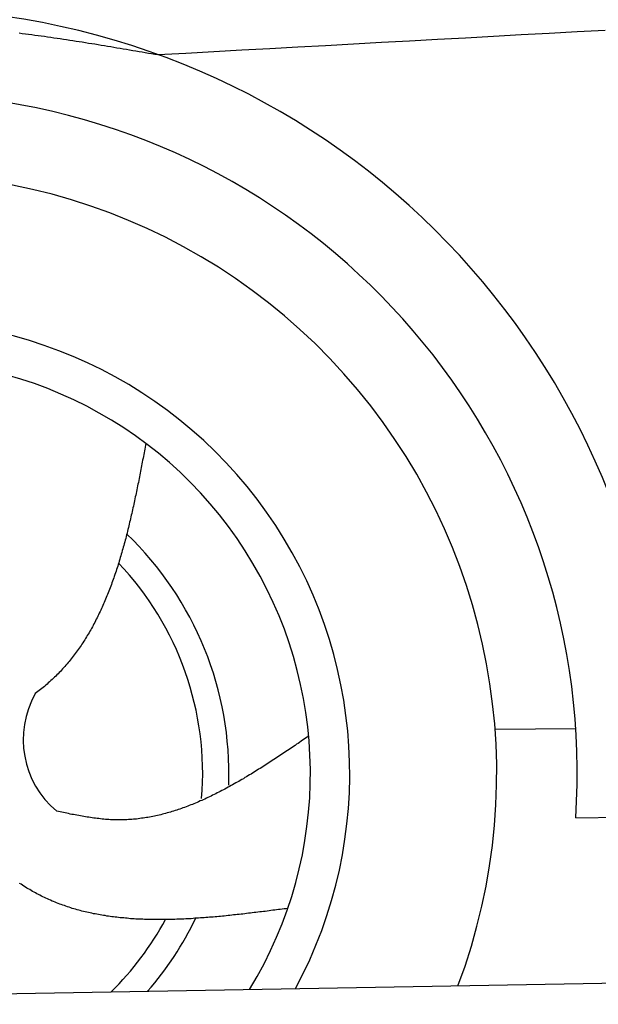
# Model space of a CAD drawing. Extents: x 562 to 7231, y 5767 to 12226.
# Tile 49 of 83: x 2083 to 2408, y 10132 to 10684. Entities that reach past the tile are written whole.
import ezdxf

# ---------------------------------------------------------------- set-up
doc = ezdxf.new("R2010")
doc.units = 0
doc.layers.get('0').update_dxf_attribs({"linetype": 'CONTINUOUS'})
doc.layers.add('CAR', color=10, linetype='CONTINUOUS')

msp = doc.modelspace()

# ---------------------------------------------------------------- linework, layer by layer
msp.add_line((1732.775, 10132.073), (4386.088, 10178.386))
at = {"layer": 'CAR'}
for p, q in [((2349.762, 10286.415), (2394.949, 10286.847)), ((2394.982, 10236.616), (4351.941, 10267.138))]:
    msp.add_line(p, q, dxfattribs=at)
for points in [[(2082.92, 10676.9, 0), (2084.7, 10676.6, 0), (2086.47, 10676.4, 0), (2088.25, 10676.2, 0), (2090.02, 10675.9, 0), (2091.8, 10675.7, 0), (2093.57, 10675.5, 0), (2095.35, 10675.2, 0), (2097.12, 10675, 0), (2098.89, 10674.7, 0), (2100.67, 10674.5, 0), (2102.44, 10674.2, 0), (2104.21, 10673.9, 0), (2105.98, 10673.7, 0), (2107.75, 10673.4, 0), (2109.52, 10673.2, 0), (2111.29, 10672.9, 0), (2113.06, 10672.6, 0), (2114.83, 10672.3, 0), (2116.6, 10672.1, 0), (2118.36, 10671.8, 0), (2120.13, 10671.5, 0), (2121.9, 10671.2, 0), (2123.67, 10670.9, 0), (2125.43, 10670.7, 0), (2127.2, 10670.4, 0), (2128.96, 10670.1, 0), (2130.73, 10669.8, 0), (2132.5, 10669.5, 0), (2134.26, 10669.2, 0), (2136.03, 10668.9, 0), (2137.79, 10668.6, 0), (2139.56, 10668.3, 0), (2141.32, 10668, 0), (2143.08, 10667.7, 0), (2144.85, 10667.4, 0), (2146.61, 10667.1, 0), (2148.38, 10666.8, 0), (2150.14, 10666.5, 0), (2151.9, 10666.2, 0), (2153.67, 10665.9, 0), (2155.43, 10665.6, 0), (2157.2, 10665.3, 0), (2158.96, 10665, 0), (2160.72, 10664.7, 0)], [(2160.72, 10664.7, 0), (2176.4, 10665.6, 0), (2192.07, 10666.4, 0), (2207.74, 10667.3, 0), (2223.42, 10668.2, 0), (2239.09, 10669, 0), (2254.76, 10669.9, 0), (2270.44, 10670.8, 0), (2286.11, 10671.6, 0), (2301.78, 10672.5, 0), (2317.46, 10673.4, 0), (2333.13, 10674.2, 0), (2348.81, 10675.1, 0), (2364.48, 10675.9, 0), (2380.16, 10676.8, 0), (2395.83, 10677.7, 0), (2411.5, 10678.5, 0)], [(2153.96, 10446.6, 0), (2153.76, 10445.6, 0), (2153.56, 10444.5, 0), (2153.37, 10443.5, 0), (2153.17, 10442.5, 0), (2152.97, 10441.4, 0), (2152.78, 10440.4, 0), (2152.58, 10439.3, 0), (2152.38, 10438.3, 0), (2152.18, 10437.3, 0), (2151.98, 10436.2, 0), (2151.78, 10435.2, 0), (2151.58, 10434.1, 0), (2151.38, 10433.1, 0), (2151.18, 10432.1, 0), (2150.98, 10431, 0), (2150.78, 10430, 0), (2150.58, 10429, 0), (2150.37, 10427.9, 0), (2150.17, 10426.9, 0), (2149.96, 10425.9, 0), (2149.76, 10424.8, 0), (2149.55, 10423.8, 0), (2149.34, 10422.8, 0), (2149.13, 10421.7, 0), (2148.92, 10420.7, 0), (2148.71, 10419.7, 0), (2148.5, 10418.6, 0), (2148.28, 10417.6, 0), (2148.07, 10416.6, 0), (2147.85, 10415.6, 0), (2147.63, 10414.5, 0), (2147.41, 10413.5, 0), (2147.19, 10412.5, 0), (2146.97, 10411.5, 0), (2146.75, 10410.5, 0), (2146.52, 10409.4, 0), (2146.29, 10408.4, 0), (2146.07, 10407.4, 0), (2145.83, 10406.4, 0), (2145.6, 10405.4, 0), (2145.37, 10404.4, 0), (2145.13, 10403.4, 0), (2144.89, 10402.4, 0), (2144.65, 10401.4, 0), (2144.41, 10400.4, 0), (2144.17, 10399.4, 0), (2143.92, 10398.4, 0), (2143.67, 10397.4, 0), (2143.42, 10396.4, 0), (2143.17, 10395.4, 0), (2142.91, 10394.4, 0), (2142.66, 10393.4, 0), (2142.4, 10392.4, 0), (2142.13, 10391.4, 0), (2141.87, 10390.4, 0), (2141.6, 10389.4, 0), (2141.33, 10388.5, 0), (2141.06, 10387.5, 0), (2140.78, 10386.5, 0), (2140.5, 10385.5, 0), (2140.22, 10384.6, 0), (2139.94, 10383.6, 0), (2139.65, 10382.6, 0), (2139.36, 10381.7, 0), (2139.07, 10380.7, 0), (2138.78, 10379.7, 0), (2138.48, 10378.8, 0), (2138.18, 10377.8, 0), (2137.87, 10376.9, 0), (2137.57, 10375.9, 0), (2137.25, 10375, 0), (2136.94, 10374, 0), (2136.62, 10373.1, 0), (2136.3, 10372.1, 0), (2135.98, 10371.2, 0), (2135.65, 10370.3, 0), (2135.32, 10369.3, 0), (2134.98, 10368.4, 0), (2134.65, 10367.5, 0), (2134.3, 10366.6, 0), (2133.96, 10365.7, 0), (2133.61, 10364.7, 0), (2133.26, 10363.8, 0), (2132.9, 10362.9, 0), (2132.54, 10362, 0), (2132.17, 10361.1, 0), (2131.8, 10360.2, 0), (2131.43, 10359.3, 0), (2131.05, 10358.4, 0), (2130.67, 10357.5, 0), (2130.29, 10356.6, 0), (2129.9, 10355.8, 0), (2129.51, 10354.9, 0), (2129.11, 10354, 0), (2128.71, 10353.1, 0), (2128.3, 10352.3, 0), (2127.89, 10351.4, 0), (2127.47, 10350.5, 0), (2127.05, 10349.7, 0), (2126.63, 10348.8, 0), (2126.2, 10348, 0), (2125.77, 10347.1, 0), (2125.33, 10346.3, 0), (2124.89, 10345.4, 0), (2124.44, 10344.6, 0), (2123.98, 10343.8, 0), (2123.53, 10342.9, 0), (2123.06, 10342.1, 0), (2122.6, 10341.3, 0), (2122.12, 10340.5, 0), (2121.65, 10339.7, 0), (2121.16, 10338.9, 0), (2120.68, 10338.1, 0), (2120.18, 10337.3, 0), (2119.69, 10336.5, 0), (2119.18, 10335.7, 0), (2118.67, 10334.9, 0), (2118.16, 10334.1, 0), (2117.64, 10333.3, 0), (2117.11, 10332.6, 0), (2116.58, 10331.8, 0), (2116.05, 10331, 0), (2115.51, 10330.3, 0), (2114.96, 10329.5, 0), (2114.4, 10328.8, 0), (2113.85, 10328, 0), (2113.28, 10327.3, 0), (2112.71, 10326.6, 0), (2112.13, 10325.8, 0), (2111.55, 10325.1, 0), (2110.96, 10324.4, 0), (2110.37, 10323.7, 0), (2109.77, 10323, 0), (2109.16, 10322.2, 0), (2108.55, 10321.5, 0), (2107.93, 10320.9, 0), (2107.3, 10320.2, 0), (2106.67, 10319.5, 0), (2106.03, 10318.8, 0), (2105.39, 10318.1, 0), (2104.74, 10317.5, 0), (2104.08, 10316.8, 0), (2103.42, 10316.1, 0), (2102.75, 10315.5, 0), (2102.07, 10314.8, 0), (2101.39, 10314.2, 0), (2100.7, 10313.6, 0), (2100, 10312.9, 0), (2099.3, 10312.3, 0), (2098.59, 10311.7, 0), (2097.88, 10311.1, 0), (2097.16, 10310.4, 0), (2096.43, 10309.8, 0), (2095.7, 10309.2, 0), (2094.96, 10308.6, 0), (2094.21, 10308, 0), (2093.47, 10307.5, 0), (2092.71, 10306.9, 0), (2091.95, 10306.3, 0)], [(2245.27, 10282.5, 0), (2244.42, 10281.9, 0), (2243.57, 10281.3, 0), (2242.72, 10280.7, 0), (2241.87, 10280.2, 0), (2241.02, 10279.6, 0), (2240.17, 10279, 0), (2239.33, 10278.4, 0), (2238.48, 10277.9, 0), (2237.63, 10277.3, 0), (2236.78, 10276.7, 0), (2235.93, 10276.1, 0), (2235.08, 10275.6, 0), (2234.23, 10275, 0), (2233.38, 10274.4, 0), (2232.53, 10273.9, 0), (2231.68, 10273.3, 0), (2230.83, 10272.7, 0), (2229.98, 10272.1, 0), (2229.13, 10271.6, 0), (2228.28, 10271, 0), (2227.43, 10270.5, 0), (2226.58, 10269.9, 0), (2225.73, 10269.3, 0), (2224.88, 10268.8, 0), (2224.03, 10268.2, 0), (2223.18, 10267.7, 0), (2222.33, 10267.1, 0), (2221.47, 10266.6, 0), (2220.62, 10266, 0), (2219.77, 10265.5, 0), (2218.91, 10264.9, 0), (2218.06, 10264.4, 0), (2217.21, 10263.9, 0), (2216.35, 10263.3, 0), (2215.5, 10262.8, 0), (2214.64, 10262.3, 0), (2213.79, 10261.7, 0), (2212.93, 10261.2, 0), (2212.08, 10260.7, 0), (2211.22, 10260.2, 0), (2210.37, 10259.7, 0), (2209.51, 10259.2, 0), (2208.65, 10258.6, 0), (2207.79, 10258.1, 0), (2206.94, 10257.6, 0), (2206.08, 10257.1, 0), (2205.22, 10256.6, 0), (2204.36, 10256.2, 0), (2203.5, 10255.7, 0), (2202.64, 10255.2, 0), (2201.78, 10254.7, 0), (2200.91, 10254.2, 0), (2200.05, 10253.8, 0), (2199.19, 10253.3, 0), (2198.33, 10252.8, 0), (2197.46, 10252.4, 0), (2196.6, 10251.9, 0), (2195.73, 10251.5, 0), (2194.87, 10251, 0), (2194, 10250.6, 0), (2193.14, 10250.1, 0), (2192.27, 10249.7, 0), (2191.4, 10249.3, 0), (2190.53, 10248.9, 0), (2189.66, 10248.5, 0), (2188.79, 10248, 0), (2187.92, 10247.6, 0), (2187.05, 10247.2, 0), (2186.18, 10246.8, 0), (2185.31, 10246.4, 0), (2184.43, 10246.1, 0), (2183.56, 10245.7, 0), (2182.69, 10245.3, 0), (2181.81, 10244.9, 0), (2180.93, 10244.6, 0), (2180.06, 10244.2, 0), (2179.18, 10243.9, 0), (2178.3, 10243.5, 0), (2177.42, 10243.2, 0), (2176.54, 10242.9, 0), (2175.66, 10242.5, 0), (2174.78, 10242.2, 0), (2173.9, 10241.9, 0), (2173.02, 10241.6, 0), (2172.13, 10241.3, 0), (2171.25, 10241, 0), (2170.36, 10240.7, 0), (2169.48, 10240.4, 0), (2168.59, 10240.2, 0), (2167.7, 10239.9, 0), (2166.81, 10239.6, 0), (2165.92, 10239.4, 0), (2165.03, 10239.1, 0), (2164.14, 10238.9, 0), (2163.24, 10238.7, 0), (2162.35, 10238.4, 0), (2161.46, 10238.2, 0), (2160.56, 10238, 0), (2159.66, 10237.8, 0), (2158.77, 10237.6, 0), (2157.87, 10237.4, 0), (2156.97, 10237.3, 0), (2156.07, 10237.1, 0), (2155.17, 10236.9, 0), (2154.26, 10236.8, 0), (2153.36, 10236.6, 0), (2152.45, 10236.5, 0), (2151.55, 10236.4, 0), (2150.64, 10236.3, 0), (2149.73, 10236.1, 0), (2148.82, 10236, 0), (2147.91, 10236, 0), (2147, 10235.9, 0), (2146.09, 10235.8, 0), (2145.18, 10235.7, 0), (2144.26, 10235.7, 0), (2143.35, 10235.6, 0), (2142.43, 10235.6, 0), (2141.51, 10235.5, 0), (2140.59, 10235.5, 0), (2139.67, 10235.5, 0), (2138.75, 10235.5, 0), (2137.83, 10235.5, 0), (2136.9, 10235.5, 0), (2135.98, 10235.6, 0), (2135.05, 10235.6, 0), (2134.12, 10235.6, 0), (2133.19, 10235.7, 0), (2132.26, 10235.8, 0), (2131.33, 10235.8, 0), (2130.4, 10235.9, 0), (2129.47, 10236, 0), (2128.53, 10236.1, 0), (2127.6, 10236.2, 0), (2126.66, 10236.3, 0), (2125.72, 10236.4, 0), (2124.78, 10236.5, 0), (2123.85, 10236.7, 0), (2122.91, 10236.8, 0), (2121.97, 10237, 0), (2121.02, 10237.1, 0), (2120.08, 10237.3, 0), (2119.14, 10237.4, 0), (2118.2, 10237.6, 0), (2117.25, 10237.8, 0), (2116.31, 10237.9, 0), (2115.37, 10238.1, 0), (2114.42, 10238.3, 0), (2113.48, 10238.5, 0), (2112.53, 10238.6, 0), (2111.58, 10238.8, 0), (2110.64, 10239, 0), (2109.69, 10239.2, 0), (2108.74, 10239.4, 0), (2107.8, 10239.6, 0), (2106.85, 10239.8, 0), (2105.9, 10240, 0), (2104.95, 10240.2, 0), (2104.01, 10240.4, 0)], [(2233.55, 10185.8, 0), (2232.5, 10185.7, 0), (2231.45, 10185.6, 0), (2230.4, 10185.4, 0), (2229.35, 10185.3, 0), (2228.3, 10185.2, 0), (2227.25, 10185, 0), (2226.2, 10184.9, 0), (2225.15, 10184.8, 0), (2224.1, 10184.6, 0), (2223.05, 10184.5, 0), (2222, 10184.4, 0), (2220.95, 10184.2, 0), (2219.9, 10184.1, 0), (2218.85, 10184, 0), (2217.8, 10183.9, 0), (2216.75, 10183.7, 0), (2215.7, 10183.6, 0), (2214.65, 10183.5, 0), (2213.61, 10183.3, 0), (2212.56, 10183.2, 0), (2211.51, 10183.1, 0), (2210.47, 10183, 0), (2209.42, 10182.9, 0), (2208.37, 10182.7, 0), (2207.33, 10182.6, 0), (2206.29, 10182.5, 0), (2205.24, 10182.4, 0), (2204.2, 10182.3, 0), (2203.16, 10182.2, 0), (2202.11, 10182.1, 0), (2201.07, 10181.9, 0), (2200.03, 10181.8, 0), (2198.99, 10181.7, 0), (2197.95, 10181.6, 0), (2196.91, 10181.5, 0), (2195.88, 10181.4, 0), (2194.84, 10181.3, 0), (2193.8, 10181.2, 0), (2192.77, 10181.1, 0), (2191.73, 10181, 0), (2190.7, 10181, 0), (2189.67, 10180.9, 0), (2188.64, 10180.8, 0), (2187.61, 10180.7, 0), (2186.58, 10180.6, 0), (2185.55, 10180.5, 0), (2184.52, 10180.5, 0), (2183.49, 10180.4, 0), (2182.47, 10180.3, 0), (2181.44, 10180.3, 0), (2180.42, 10180.2, 0), (2179.4, 10180.1, 0), (2178.37, 10180.1, 0), (2177.35, 10180, 0), (2176.33, 10180, 0), (2175.32, 10179.9, 0), (2174.3, 10179.9, 0), (2173.28, 10179.8, 0), (2172.27, 10179.8, 0), (2171.26, 10179.8, 0), (2170.25, 10179.7, 0), (2169.24, 10179.7, 0), (2168.23, 10179.7, 0), (2167.22, 10179.6, 0), (2166.21, 10179.6, 0), (2165.21, 10179.6, 0), (2164.2, 10179.6, 0), (2163.2, 10179.6, 0), (2162.2, 10179.6, 0), (2161.2, 10179.6, 0), (2160.2, 10179.6, 0), (2159.21, 10179.6, 0), (2158.21, 10179.6, 0), (2157.22, 10179.6, 0), (2156.23, 10179.6, 0), (2155.24, 10179.7, 0), (2154.25, 10179.7, 0), (2153.27, 10179.7, 0), (2152.28, 10179.8, 0), (2151.3, 10179.8, 0), (2150.32, 10179.8, 0), (2149.34, 10179.9, 0), (2148.36, 10179.9, 0), (2147.38, 10180, 0), (2146.41, 10180.1, 0), (2145.44, 10180.1, 0), (2144.47, 10180.2, 0), (2143.5, 10180.3, 0), (2142.53, 10180.4, 0), (2141.57, 10180.5, 0), (2140.61, 10180.6, 0), (2139.64, 10180.6, 0), (2138.69, 10180.8, 0), (2137.73, 10180.9, 0), (2136.77, 10181, 0), (2135.82, 10181.1, 0), (2134.87, 10181.2, 0), (2133.92, 10181.3, 0), (2132.98, 10181.5, 0), (2132.03, 10181.6, 0), (2131.09, 10181.8, 0), (2130.15, 10181.9, 0), (2129.21, 10182.1, 0), (2128.28, 10182.2, 0), (2127.34, 10182.4, 0), (2126.41, 10182.6, 0), (2125.48, 10182.8, 0), (2124.56, 10182.9, 0), (2123.63, 10183.1, 0), (2122.71, 10183.3, 0), (2121.79, 10183.5, 0), (2120.88, 10183.7, 0), (2119.96, 10184, 0), (2119.05, 10184.2, 0), (2118.14, 10184.4, 0), (2117.23, 10184.6, 0), (2116.33, 10184.9, 0), (2115.43, 10185.1, 0), (2114.53, 10185.4, 0), (2113.63, 10185.7, 0), (2112.74, 10185.9, 0), (2111.84, 10186.2, 0), (2110.96, 10186.5, 0), (2110.07, 10186.8, 0), (2109.19, 10187.1, 0), (2108.3, 10187.4, 0), (2107.43, 10187.7, 0), (2106.55, 10188, 0), (2105.68, 10188.3, 0), (2104.81, 10188.6, 0), (2103.94, 10189, 0), (2103.08, 10189.3, 0), (2102.22, 10189.7, 0), (2101.36, 10190, 0), (2100.5, 10190.4, 0), (2099.65, 10190.8, 0), (2098.8, 10191.2, 0), (2097.95, 10191.6, 0), (2097.11, 10192, 0), (2096.27, 10192.4, 0), (2095.43, 10192.8, 0), (2094.59, 10193.2, 0), (2093.76, 10193.6, 0), (2092.93, 10194.1, 0), (2092.11, 10194.5, 0), (2091.29, 10195, 0), (2090.47, 10195.4, 0), (2089.65, 10195.9, 0), (2088.84, 10196.4, 0), (2088.03, 10196.8, 0), (2087.22, 10197.3, 0), (2086.41, 10197.8, 0), (2085.61, 10198.3, 0), (2084.81, 10198.8, 0), (2084.01, 10199.4, 0), (2083.22, 10199.9, 0)]]:
    msp.add_polyline3d(points, dxfattribs=at)
for centre, radius, start, end in [((2014.288, 10261.456), 429.01, 356.78001, 169.7199), ((2014.31, 10261.477), 381.483, 356.26335, 168.4257), ((2014.288, 10261.456), 336.401, 339.28761, 166.84483), ((2014.288, 10261.456), 254.002, 331.66205, 162.45711), ((2014.31, 10261.477), 231.908, 328.53872, 160.72843), ((2014.31, 10261.477), 186.234, 358.02322, 46.16834), ((2014.31, 10261.477), 171.516, 355.34898, 43.50218), ((2137.475, 10280.564), 52.287, 150.4441, 230.20291), ((2014.31, 10261.477), 171.516, 314.47188, 331.48839), ((2014.31, 10261.477), 186.234, 319.05916, 334.15554)]:
    msp.add_arc(centre, radius, start, end, dxfattribs=at)

doc.saveas('drawing.dxf')
